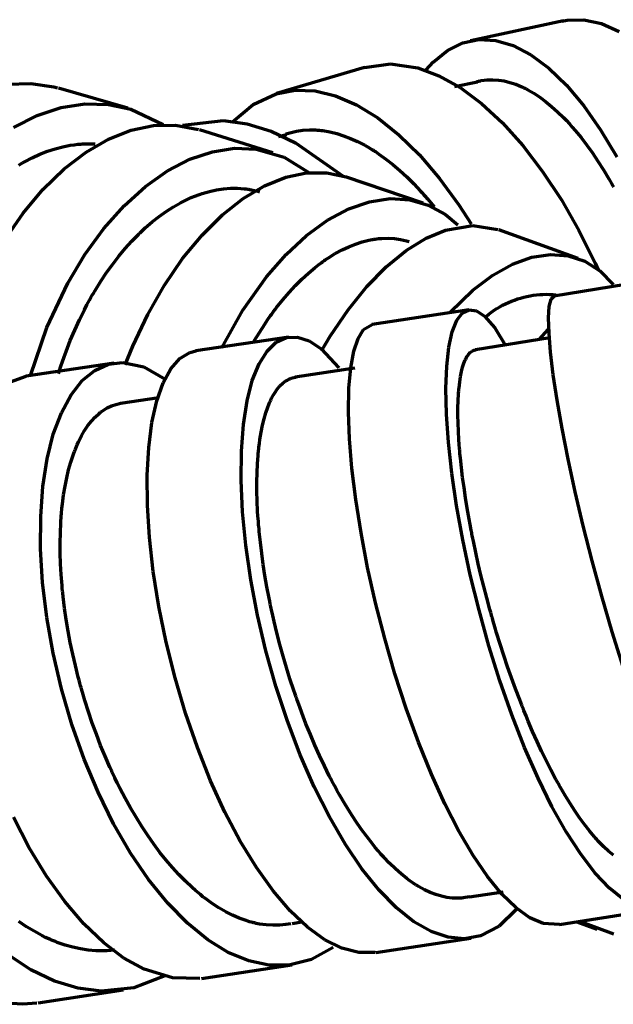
# Model space of a CAD drawing. Header units: millimetres. Extents: x 76 to 932, y 218 to 766.
# Tile 6 of 98: x 276 to 305, y 232 to 281. Entities that reach past the tile are written whole.
import ezdxf

# ---------------------------------------------------------------- set-up
doc = ezdxf.new("R2010")
doc.units = ezdxf.units.MM
doc.layers.add('Livello 1', color=18, linetype='Continuous', true_color=0x000000)

msp = doc.modelspace()

# ---------------------------------------------------------------- linework, layer by layer
at = {"layer": 'Livello 1', "color": 18, "lineweight": 70, "true_color": 0x000000}
for p, q in [((302.439, 280.521), (297.869, 279.54)), ((302.364, 280.503), (302.618, 280.555)), ((302.618, 280.555), (303.444, 280.575)), ((303.444, 280.575), (304.299, 280.387)), ((304.299, 280.387), (305.171, 279.991)), ((296.74, 279.062), (297.493, 279.435)), ((297.493, 279.435), (298.288, 279.6)), ((298.288, 279.6), (299.118, 279.556)), ((299.118, 279.556), (299.972, 279.304)), ((296.04, 278.488), (296.74, 279.062)), ((299.972, 279.304), (300.84, 278.85)), ((295.694, 278.106), (296.04, 278.488)), ((300.84, 278.85), (301.713, 278.197)), ((292.665, 278.225), (288.352, 276.95)), ((292.668, 278.225), (293.938, 278.403)), ((293.938, 278.403), (295.28, 278.209)), ((295.28, 278.209), (296.315, 277.824)), ((301.713, 278.197), (302.581, 277.358)), ((296.315, 277.824), (297.361, 277.24)), ((298.22, 277.511), (297.09, 277.272)), ((298.178, 277.537), (298.28, 277.561)), ((298.28, 277.561), (298.314, 277.569)), ((298.314, 277.569), (298.348, 277.575)), ((298.348, 277.575), (298.382, 277.582)), ((298.382, 277.582), (298.415, 277.588)), ((298.415, 277.588), (298.688, 277.621)), ((298.688, 277.621), (298.964, 277.629)), ((298.964, 277.629), (299.243, 277.611)), ((299.243, 277.611), (299.525, 277.567)), ((299.525, 277.567), (299.81, 277.499)), ((299.81, 277.499), (300.097, 277.404)), ((275.118, 277.405), (276.281, 277.443)), ((276.281, 277.443), (277.409, 277.273)), ((277.409, 277.273), (277.595, 277.224)), ((281.053, 276.227), (277.641, 277.21)), ((288.327, 276.943), (289.262, 277.112)), ((289.262, 277.112), (290.24, 277.075)), ((290.24, 277.075), (291.25, 276.833)), ((297.361, 277.24), (298.407, 276.466)), ((300.097, 277.404), (300.243, 277.348)), ((300.243, 277.348), (300.389, 277.285)), ((300.389, 277.285), (300.426, 277.268)), ((300.426, 277.268), (300.462, 277.251)), ((300.462, 277.251), (300.499, 277.233)), ((300.499, 277.233), (300.536, 277.215)), ((300.536, 277.215), (300.609, 277.178)), ((300.609, 277.178), (300.683, 277.139)), ((300.683, 277.139), (300.977, 276.97)), ((300.977, 276.97), (301.269, 276.777)), ((302.581, 277.358), (303.433, 276.345)), ((287.201, 276.42), (288.327, 276.943)), ((291.25, 276.833), (292.28, 276.39)), ((301.269, 276.777), (301.562, 276.561)), ((301.562, 276.561), (301.853, 276.322)), ((276.604, 275.874), (277.778, 276.263)), ((277.778, 276.263), (278.947, 276.444)), ((278.947, 276.444), (280.093, 276.418)), ((280.093, 276.418), (281.198, 276.184)), ((281.198, 276.184), (282.779, 275.428)), ((286.19, 275.566), (287.201, 276.42)), ((292.28, 276.39), (293.318, 275.752)), ((298.407, 276.466), (299.439, 275.513)), ((301.853, 276.322), (302.145, 276.06)), ((302.145, 276.06), (302.436, 275.774)), ((303.433, 276.345), (304.261, 275.169)), ((275.442, 275.285), (276.604, 275.874)), ((283.755, 275.391), (285.753, 275.627)), ((285.753, 275.627), (286.906, 275.464)), ((293.318, 275.752), (294.351, 274.93)), ((299.439, 275.513), (300.446, 274.395)), ((302.436, 275.774), (302.581, 275.622)), ((302.581, 275.622), (302.727, 275.465)), ((280.102, 274.711), (281.214, 275.146)), ((281.214, 275.146), (282.316, 275.377)), ((282.316, 275.377), (283.393, 275.399)), ((283.393, 275.399), (284.527, 275.183)), ((288.169, 274.034), (284.573, 275.168)), ((286.906, 275.464), (288.089, 275.099)), ((288.089, 275.099), (289.285, 274.538)), ((288.805, 274.971), (289.334, 275.105)), ((289.334, 275.105), (289.649, 275.149)), ((289.649, 275.149), (289.97, 275.168)), ((289.97, 275.168), (290.133, 275.167)), ((290.133, 275.167), (290.298, 275.161)), ((290.298, 275.161), (290.339, 275.158)), ((290.339, 275.158), (290.381, 275.155)), ((290.381, 275.155), (290.423, 275.152)), ((290.423, 275.152), (290.464, 275.148)), ((290.464, 275.148), (290.548, 275.139)), ((290.548, 275.139), (290.631, 275.129)), ((290.631, 275.129), (290.967, 275.071)), ((290.967, 275.071), (291.305, 274.989)), ((302.727, 275.465), (302.872, 275.302)), ((302.872, 275.302), (303.016, 275.135)), ((303.016, 275.135), (303.3, 274.785)), ((304.261, 275.169), (305.054, 273.851)), ((278.999, 274.075), (280.102, 274.711)), ((288.845, 274.93), (288.442, 274.819)), ((291.305, 274.989), (291.645, 274.882)), ((291.645, 274.882), (291.987, 274.751)), ((291.987, 274.751), (292.331, 274.595)), ((292.331, 274.595), (292.678, 274.415)), ((294.351, 274.93), (295.366, 273.935)), ((303.3, 274.785), (303.581, 274.418)), ((276.726, 273.971), (277.1, 274.119)), ((277.1, 274.119), (277.475, 274.242)), ((277.475, 274.242), (277.851, 274.34)), ((277.851, 274.34), (278.227, 274.413)), ((277.921, 273.249), (278.999, 274.075)), ((278.227, 274.413), (278.415, 274.44)), ((278.415, 274.44), (278.603, 274.461)), ((278.603, 274.461), (278.65, 274.465)), ((278.65, 274.465), (278.697, 274.469)), ((278.697, 274.469), (278.743, 274.472)), ((278.743, 274.472), (278.79, 274.476)), ((278.79, 274.476), (278.884, 274.48)), ((278.884, 274.48), (278.977, 274.483)), ((278.977, 274.483), (279.448, 274.474)), ((284.101, 273.727), (285.205, 274.096)), ((285.205, 274.096), (286.294, 274.261)), ((286.294, 274.261), (287.352, 274.219)), ((287.352, 274.219), (288.73, 273.822)), ((289.285, 274.538), (291.618, 272.901)), ((292.678, 274.415), (292.852, 274.316)), ((292.852, 274.316), (293.027, 274.21)), ((293.027, 274.21), (293.07, 274.183)), ((293.07, 274.183), (293.114, 274.155)), ((293.114, 274.155), (293.158, 274.127)), ((293.158, 274.127), (293.202, 274.098)), ((293.202, 274.098), (293.289, 274.041)), ((300.446, 274.395), (301.415, 273.128)), ((303.581, 274.418), (303.857, 274.032)), ((275.885, 273.547), (275.978, 273.601)), ((275.978, 273.601), (276.352, 273.798)), ((276.352, 273.798), (276.726, 273.971)), ((283, 273.155), (284.101, 273.727)), ((288.73, 273.822), (289.977, 273.044)), ((293.289, 274.041), (293.376, 273.982)), ((293.376, 273.982), (293.722, 273.732)), ((293.722, 273.732), (294.067, 273.46)), ((295.366, 273.935), (296.353, 272.782)), ((303.857, 274.032), (304.13, 273.628)), ((304.13, 273.628), (304.399, 273.206)), ((275.699, 273.436), (275.746, 273.464)), ((275.746, 273.464), (275.792, 273.492)), ((275.792, 273.492), (275.885, 273.547)), ((276.884, 272.242), (277.921, 273.249)), ((281.917, 272.391), (283, 273.155)), ((294.067, 273.46), (294.409, 273.168)), ((294.409, 273.168), (294.748, 272.854)), ((301.415, 273.128), (302.335, 271.731)), ((304.399, 273.206), (304.665, 272.765)), ((287.759, 272.419), (288.799, 272.838)), ((288.799, 272.838), (289.82, 273.054)), ((289.82, 273.054), (290.821, 273.061)), ((290.821, 273.061), (291.77, 272.855)), ((295.544, 271.571), (291.785, 272.85)), ((294.748, 272.854), (295.086, 272.52)), ((296.353, 272.782), (297.299, 271.487)), ((304.665, 272.765), (304.73, 272.652)), ((304.73, 272.652), (304.796, 272.538)), ((275.905, 271.07), (276.884, 272.242)), ((280.87, 271.443), (281.917, 272.391)), ((284.699, 272.045), (285.053, 272.148)), ((285.053, 272.148), (285.402, 272.224)), ((285.402, 272.224), (285.749, 272.276)), ((285.749, 272.276), (286.093, 272.303)), ((286.093, 272.303), (286.433, 272.304)), ((286.433, 272.304), (286.769, 272.28)), ((286.718, 271.801), (287.759, 272.419)), ((286.769, 272.28), (286.853, 272.27)), ((286.853, 272.27), (286.936, 272.259)), ((286.936, 272.259), (286.978, 272.252)), ((286.978, 272.252), (287.019, 272.245)), ((287.019, 272.245), (287.061, 272.238)), ((287.061, 272.238), (287.102, 272.23)), ((287.102, 272.23), (287.266, 272.196)), ((287.266, 272.196), (287.428, 272.156)), ((287.428, 272.156), (287.515, 272.131)), ((295.086, 272.52), (295.421, 272.165)), ((295.421, 272.165), (295.505, 272.072)), ((304.796, 272.538), (304.829, 272.48)), ((304.829, 272.48), (304.861, 272.422)), ((304.861, 272.422), (304.894, 272.365)), ((283.635, 271.588), (283.988, 271.764)), ((283.988, 271.764), (284.166, 271.844)), ((284.166, 271.844), (284.343, 271.917)), ((284.343, 271.917), (284.388, 271.935)), ((284.388, 271.935), (284.433, 271.952)), ((284.433, 271.952), (284.478, 271.968)), ((284.478, 271.968), (284.522, 271.985)), ((284.522, 271.985), (284.611, 272.016)), ((284.611, 272.016), (284.699, 272.045)), ((285.69, 270.991), (286.718, 271.801)), ((292.921, 271.641), (293.926, 271.791)), ((293.926, 271.791), (294.891, 271.735)), ((294.891, 271.735), (295.802, 271.474)), ((295.505, 272.072), (295.588, 271.979)), ((295.588, 271.979), (295.63, 271.931)), ((295.63, 271.931), (295.672, 271.884)), ((295.672, 271.884), (295.713, 271.836)), ((295.713, 271.836), (295.754, 271.788)), ((295.754, 271.788), (295.919, 271.593)), ((302.335, 271.731), (303.197, 270.224)), ((279.874, 270.324), (280.87, 271.443)), ((282.591, 270.918), (282.936, 271.165)), ((282.936, 271.165), (283.284, 271.388)), ((283.284, 271.388), (283.635, 271.588)), ((290.854, 270.733), (291.892, 271.287)), ((291.892, 271.287), (292.921, 271.641)), ((295.802, 271.474), (296.644, 271.014)), ((295.919, 271.593), (296.082, 271.394)), ((296.082, 271.394), (296.092, 271.381)), ((297.299, 271.487), (297.905, 270.548)), ((274.998, 269.746), (275.905, 271.07)), ((282.249, 270.648), (282.591, 270.918)), ((284.692, 270.002), (285.69, 270.991)), ((289.826, 269.985), (290.854, 270.733)), ((296.644, 271.014), (297.256, 270.509)), ((278.945, 269.048), (279.874, 270.324)), ((281.698, 270.159), (281.74, 270.199)), ((281.74, 270.199), (281.824, 270.278)), ((281.824, 270.278), (281.909, 270.355)), ((281.909, 270.355), (282.249, 270.648)), ((295.689, 269.845), (296.652, 270.251)), ((296.652, 270.251), (297.98, 270.477)), ((297.98, 270.477), (299.209, 270.283)), ((303.163, 268.847), (299.264, 270.263)), ((303.197, 270.224), (303.99, 268.63)), ((281.244, 269.701), (281.407, 269.872)), ((281.407, 269.872), (281.573, 270.038)), ((281.573, 270.038), (281.614, 270.079)), ((281.614, 270.079), (281.656, 270.119)), ((281.656, 270.119), (281.698, 270.159)), ((283.74, 268.847), (284.692, 270.002)), ((288.821, 269.054), (289.826, 269.985)), ((292.55, 269.669), (292.876, 269.752)), ((292.876, 269.752), (292.957, 269.768)), ((292.957, 269.768), (293.038, 269.784)), ((293.038, 269.784), (293.079, 269.79)), ((293.079, 269.79), (293.119, 269.797)), ((293.119, 269.797), (293.159, 269.803)), ((293.159, 269.803), (293.2, 269.809)), ((293.2, 269.809), (293.36, 269.828)), ((293.36, 269.828), (293.519, 269.841)), ((293.519, 269.841), (293.832, 269.847)), ((293.832, 269.847), (294.139, 269.829)), ((294.139, 269.829), (294.439, 269.786)), ((294.439, 269.786), (294.733, 269.718)), ((294.713, 269.242), (295.689, 269.845)), ((294.733, 269.718), (294.862, 269.679)), ((280.611, 268.97), (280.923, 269.345)), ((280.923, 269.345), (281.244, 269.701)), ((291.235, 269.096), (291.566, 269.276)), ((291.566, 269.276), (291.895, 269.431)), ((291.895, 269.431), (292.223, 269.562)), ((292.223, 269.562), (292.55, 269.669)), ((293.739, 268.449), (294.713, 269.242)), ((278.098, 267.635), (278.945, 269.048)), ((280.306, 268.576), (280.611, 268.97)), ((282.847, 267.541), (283.74, 268.847)), ((287.855, 267.953), (288.821, 269.054)), ((290.655, 268.721), (290.697, 268.751)), ((290.697, 268.751), (290.738, 268.779)), ((290.738, 268.779), (290.821, 268.836)), ((290.821, 268.836), (290.904, 268.891)), ((290.904, 268.891), (291.235, 269.096)), ((299.934, 268.573), (300.885, 268.913)), ((300.885, 268.913), (301.802, 269.05)), ((301.802, 269.05), (302.673, 268.983)), ((302.673, 268.983), (303.483, 268.714)), ((280.01, 268.164), (280.306, 268.576)), ((289.917, 268.135), (290.242, 268.409)), ((290.242, 268.409), (290.407, 268.538)), ((290.407, 268.538), (290.572, 268.661)), ((290.572, 268.661), (290.613, 268.691)), ((290.613, 268.691), (290.655, 268.721)), ((292.784, 267.476), (293.739, 268.449)), ((298.965, 268.033), (299.934, 268.573)), ((303.483, 268.714), (304.226, 268.239)), ((303.99, 268.63), (304.143, 268.294)), ((279.722, 267.733), (280.01, 268.164)), ((286.701, 266.318), (287.855, 267.953)), ((289.279, 267.524), (289.596, 267.841)), ((289.596, 267.841), (289.917, 268.135)), ((297.994, 267.302), (298.965, 268.033)), ((306.838, 267.79), (301.964, 266.996)), ((304.226, 268.239), (304.88, 267.57)), ((277.074, 265.462), (278.098, 267.635)), ((279.443, 267.282), (279.722, 267.733)), ((282.027, 266.102), (282.847, 267.541)), ((288.967, 267.188), (289.279, 267.524)), ((291.862, 266.337), (292.784, 267.476)), ((296.872, 266.212), (297.994, 267.302)), ((279.044, 266.576), (279.174, 266.815)), ((279.174, 266.815), (279.24, 266.933)), ((279.24, 266.933), (279.307, 267.05)), ((279.307, 267.05), (279.375, 267.167)), ((279.375, 267.167), (279.443, 267.282)), ((288.356, 266.45), (288.659, 266.829)), ((288.659, 266.829), (288.967, 267.188)), ((299.881, 266.757), (300.029, 266.814)), ((300.029, 266.814), (300.18, 266.866)), ((300.18, 266.866), (300.333, 266.913)), ((300.333, 266.913), (300.487, 266.955)), ((300.487, 266.955), (300.642, 266.991)), ((300.642, 266.991), (300.798, 267.022)), ((300.798, 267.022), (300.956, 267.047)), ((300.956, 267.047), (301.114, 267.067)), ((301.114, 267.067), (301.273, 267.081)), ((301.273, 267.081), (301.432, 267.09)), ((301.432, 267.09), (301.592, 267.094)), ((301.592, 267.094), (301.751, 267.092)), ((301.741, 266.49), (301.831, 266.864)), ((301.751, 267.092), (301.911, 267.084)), ((301.831, 266.864), (301.975, 266.997)), ((301.911, 267.084), (302.07, 267.071)), ((278.674, 265.842), (278.917, 266.335)), ((278.917, 266.335), (279.044, 266.576)), ((288.207, 266.252), (288.282, 266.352)), ((288.282, 266.352), (288.356, 266.45)), ((290.987, 265.047), (291.862, 266.337)), ((297.803, 266.337), (293.052, 265.61)), ((297.48, 266.181), (297.803, 266.337)), ((297.803, 266.337), (298.165, 266.286)), ((299.037, 266.309), (299.171, 266.395)), ((299.171, 266.395), (299.308, 266.477)), ((299.308, 266.477), (299.447, 266.555)), ((299.447, 266.555), (299.589, 266.627)), ((299.589, 266.627), (299.734, 266.694)), ((299.734, 266.694), (299.881, 266.757)), ((301.71, 265.933), (301.741, 266.49)), ((281.294, 264.55), (282.027, 266.102)), ((285.665, 264.463), (286.701, 266.318)), ((287.913, 265.843), (288.059, 266.05)), ((288.059, 266.05), (288.096, 266.101)), ((288.096, 266.101), (288.132, 266.151)), ((288.132, 266.151), (288.169, 266.202)), ((288.169, 266.202), (288.207, 266.252)), ((297.202, 265.819), (297.48, 266.181)), ((298.165, 266.286), (298.559, 266.028)), ((298.559, 266.028), (299.062, 265.449)), ((298.655, 266.021), (298.779, 266.121)), ((298.779, 266.121), (298.906, 266.217)), ((298.906, 266.217), (299.037, 266.309)), ((301.731, 265.183), (301.71, 265.933)), ((276.268, 263.114), (277.074, 265.462)), ((278.443, 265.337), (278.674, 265.842)), ((287.254, 264.811), (287.77, 265.633)), ((287.77, 265.633), (287.913, 265.843)), ((292.626, 265.359), (293.053, 265.61)), ((296.977, 265.258), (297.202, 265.819)), ((299.062, 265.449), (299.585, 264.588)), ((301.258, 264.898), (301.688, 265.364)), ((278.224, 264.82), (278.443, 265.337)), ((288.951, 264.992), (284.385, 264.314)), ((288.336, 264.741), (288.837, 264.97)), ((288.837, 264.97), (289.378, 264.99)), ((289.378, 264.99), (289.949, 264.803)), ((290.553, 264.32), (290.987, 265.047)), ((292.148, 264.298), (292.36, 264.928)), ((292.36, 264.928), (292.626, 265.359)), ((296.809, 264.505), (296.977, 265.258)), ((301.767, 264.951), (298.126, 264.374)), ((301.807, 264.251), (301.731, 265.183)), ((278.019, 264.291), (278.224, 264.82)), ((280.926, 263.639), (281.294, 264.55)), ((287.885, 264.308), (288.336, 264.741)), ((289.949, 264.803), (290.539, 264.41)), ((290.539, 264.41), (291.415, 263.477)), ((296.703, 263.571), (296.809, 264.505)), ((277.826, 263.75), (277.921, 264.022)), ((277.921, 264.022), (278.019, 264.291)), ((283.163, 263.442), (283.604, 263.943)), ((283.604, 263.943), (284.098, 264.24)), ((284.098, 264.24), (284.407, 264.317)), ((287.49, 263.678), (287.885, 264.308)), ((291.996, 263.478), (292.148, 264.298)), ((297.617, 263.876), (297.636, 263.915)), ((297.636, 263.915), (297.654, 263.952)), ((297.654, 263.952), (297.664, 263.97)), ((297.664, 263.97), (297.674, 263.987)), ((297.674, 263.987), (297.683, 264.005)), ((297.683, 264.005), (297.693, 264.022)), ((297.693, 264.022), (297.775, 264.142)), ((297.775, 264.142), (297.863, 264.237)), ((297.863, 264.237), (297.956, 264.305)), ((297.956, 264.305), (298.054, 264.349)), ((298.054, 264.349), (298.127, 264.365)), ((301.939, 263.149), (301.807, 264.251)), ((280.387, 263.72), (276.06, 263.075)), ((277.713, 263.406), (277.735, 263.475)), ((277.735, 263.475), (277.78, 263.613)), ((277.78, 263.613), (277.826, 263.75)), ((279.427, 263.359), (280.095, 263.657)), ((280.095, 263.657), (280.806, 263.748)), ((280.806, 263.748), (281.833, 263.531)), ((281.833, 263.531), (282.886, 262.924)), ((282.782, 262.744), (283.163, 263.442)), ((287.161, 262.858), (287.49, 263.678)), ((292.19, 263.461), (289.258, 263.019)), ((291.907, 262.479), (291.996, 263.478)), ((296.663, 262.468), (296.703, 263.571)), ((297.432, 263.298), (297.487, 263.514)), ((297.487, 263.514), (297.548, 263.707)), ((297.548, 263.707), (297.582, 263.795)), ((297.582, 263.795), (297.617, 263.876)), ((275.113, 262.731), (276.061, 263.075)), ((277.65, 263.206), (277.69, 263.336)), ((277.69, 263.336), (277.713, 263.406)), ((278.812, 262.859), (279.427, 263.359)), ((289, 262.943), (289.04, 262.959)), ((289.04, 262.959), (289.06, 262.966)), ((289.06, 262.966), (289.08, 262.973)), ((289.08, 262.973), (289.1, 262.979)), ((289.1, 262.979), (289.12, 262.986)), ((289.12, 262.986), (289.292, 263.02)), ((297.343, 262.797), (297.384, 263.059)), ((297.384, 263.059), (297.432, 263.298)), ((302.126, 261.894), (301.939, 263.149)), ((278.262, 262.163), (278.812, 262.859)), ((282.471, 261.858), (282.782, 262.744)), ((286.904, 261.862), (287.161, 262.858)), ((288.386, 262.438), (288.52, 262.596)), ((288.52, 262.596), (288.66, 262.731)), ((288.66, 262.731), (288.807, 262.841)), ((288.807, 262.841), (288.883, 262.886)), ((288.883, 262.886), (288.961, 262.926)), ((288.961, 262.926), (289, 262.943)), ((291.886, 261.316), (291.907, 262.479)), ((296.69, 261.214), (296.663, 262.468)), ((297.303, 262.437), (297.311, 262.511)), ((297.311, 262.511), (297.326, 262.657)), ((297.326, 262.657), (297.343, 262.797)), ((277.786, 261.282), (278.262, 262.163)), ((282.575, 262.018), (280.686, 261.736)), ((288.082, 261.933), (288.11, 261.99)), ((288.11, 261.99), (288.139, 262.047)), ((288.139, 262.047), (288.198, 262.153)), ((288.198, 262.153), (288.259, 262.254)), ((288.259, 262.254), (288.386, 262.438)), ((297.268, 261.873), (297.285, 262.203)), ((297.285, 262.203), (297.288, 262.243)), ((297.288, 262.243), (297.291, 262.282)), ((297.291, 262.282), (297.294, 262.321)), ((297.294, 262.321), (297.297, 262.36)), ((297.297, 262.36), (297.303, 262.437)), ((279.938, 261.46), (280.041, 261.519)), ((280.041, 261.519), (280.25, 261.618)), ((280.25, 261.618), (280.465, 261.692)), ((280.465, 261.692), (280.712, 261.744)), ((282.233, 260.798), (282.471, 261.858)), ((286.723, 260.702), (286.904, 261.862)), ((287.826, 261.281), (287.922, 261.558)), ((287.922, 261.558), (288.026, 261.813)), ((288.026, 261.813), (288.04, 261.844)), ((288.04, 261.844), (288.054, 261.874)), ((288.054, 261.874), (288.068, 261.904)), ((288.068, 261.904), (288.082, 261.933)), ((297.258, 261.159), (297.259, 261.525)), ((297.259, 261.525), (297.268, 261.873)), ((302.367, 260.504), (302.126, 261.894)), ((277.392, 260.227), (277.786, 261.282)), ((279.265, 260.872), (279.447, 261.07)), ((279.447, 261.07), (279.638, 261.244)), ((279.638, 261.244), (279.662, 261.265)), ((279.662, 261.265), (279.687, 261.285)), ((279.687, 261.285), (279.712, 261.304)), ((279.712, 261.304), (279.736, 261.323)), ((279.736, 261.323), (279.786, 261.36)), ((279.786, 261.36), (279.836, 261.395)), ((279.836, 261.395), (279.938, 261.46)), ((287.74, 260.983), (287.826, 261.281)), ((291.934, 260.006), (291.886, 261.316)), ((296.786, 259.824), (296.69, 261.214)), ((297.265, 260.774), (297.258, 261.159)), ((278.928, 260.407), (279.092, 260.651)), ((279.092, 260.651), (279.265, 260.872)), ((282.074, 259.58), (282.233, 260.798)), ((286.624, 259.395), (286.723, 260.702)), ((287.594, 260.325), (287.662, 260.664)), ((287.662, 260.664), (287.74, 260.983)), ((297.281, 260.371), (297.265, 260.774)), ((277.088, 259.014), (277.392, 260.227)), ((278.626, 259.852), (278.773, 260.141)), ((278.773, 260.141), (278.928, 260.407)), ((287.535, 259.965), (287.594, 260.325)), ((297.305, 259.95), (297.281, 260.371)), ((302.663, 258.999), (302.367, 260.504)), ((278.489, 259.539), (278.557, 259.698)), ((278.557, 259.698), (278.626, 259.852)), ((282, 258.219), (282.074, 259.58)), ((287.48, 259.535), (287.486, 259.584)), ((287.486, 259.584), (287.509, 259.777)), ((287.509, 259.777), (287.535, 259.965)), ((292.052, 258.566), (291.934, 260.006)), ((296.953, 258.319), (296.786, 259.824)), ((297.32, 259.732), (297.305, 259.95)), ((297.338, 259.51), (297.32, 259.732)), ((278.246, 258.85), (278.362, 259.204)), ((278.362, 259.204), (278.393, 259.29)), ((278.393, 259.29), (278.425, 259.374)), ((278.425, 259.374), (278.44, 259.416)), ((278.44, 259.416), (278.457, 259.457)), ((278.457, 259.457), (278.473, 259.498)), ((278.473, 259.498), (278.489, 259.539)), ((286.61, 257.959), (286.624, 259.395)), ((287.416, 258.765), (287.446, 259.182)), ((287.446, 259.182), (287.455, 259.284)), ((287.455, 259.284), (287.464, 259.385)), ((287.464, 259.385), (287.469, 259.435)), ((287.469, 259.435), (287.475, 259.485)), ((287.475, 259.485), (287.48, 259.535)), ((297.342, 259.454), (297.338, 259.51)), ((297.347, 259.397), (297.342, 259.454)), ((297.352, 259.34), (297.347, 259.397)), ((297.357, 259.283), (297.352, 259.34)), ((297.368, 259.168), (297.357, 259.283)), ((297.379, 259.052), (297.368, 259.168)), ((276.88, 257.659), (277.088, 259.014)), ((278.142, 258.479), (278.246, 258.85)), ((287.397, 258.332), (287.416, 258.765)), ((297.429, 258.583), (297.379, 259.052)), ((303.009, 257.399), (302.663, 258.999)), ((278.049, 258.089), (278.142, 258.479)), ((282.011, 256.736), (282, 258.219)), ((287.388, 257.885), (287.397, 258.332)), ((292.24, 257.019), (292.052, 258.566)), ((297.188, 256.72), (296.953, 258.319)), ((297.487, 258.101), (297.429, 258.583)), ((276.772, 256.182), (276.88, 257.659)), ((277.897, 257.256), (277.967, 257.682)), ((277.967, 257.682), (278.049, 258.089)), ((286.682, 256.414), (286.61, 257.959)), ((287.39, 257.423), (287.388, 257.885)), ((297.554, 257.608), (297.487, 258.101)), ((277.839, 256.814), (277.897, 257.256)), ((287.402, 256.947), (287.39, 257.423)), ((297.629, 257.103), (297.554, 257.608)), ((303.402, 255.729), (303.009, 257.399)), ((277.814, 256.586), (277.839, 256.814)), ((282.11, 255.153), (282.011, 256.736)), ((287.424, 256.456), (287.402, 256.947)), ((292.498, 255.385), (292.24, 257.019)), ((297.492, 255.048), (297.188, 256.72)), ((297.712, 256.588), (297.629, 257.103)), ((276.768, 254.602), (276.772, 256.182)), ((277.778, 256.176), (277.783, 256.235)), ((277.783, 256.235), (277.787, 256.294)), ((277.787, 256.294), (277.792, 256.353)), ((277.792, 256.353), (277.814, 256.586)), ((286.841, 254.782), (286.682, 256.414)), ((287.439, 256.205), (287.424, 256.456)), ((287.458, 255.949), (287.439, 256.205)), ((297.804, 256.061), (297.712, 256.588)), ((277.737, 255.39), (277.759, 255.877)), ((277.759, 255.877), (277.766, 255.997)), ((277.766, 255.997), (277.774, 256.116)), ((277.774, 256.116), (277.778, 256.176)), ((287.463, 255.885), (287.458, 255.949)), ((287.468, 255.821), (287.463, 255.885)), ((287.473, 255.756), (287.468, 255.821)), ((287.478, 255.691), (287.473, 255.756)), ((297.853, 255.792), (297.804, 256.061)), ((297.905, 255.522), (297.853, 255.792)), ((303.839, 254.011), (303.402, 255.729)), ((277.729, 254.891), (277.737, 255.39)), ((287.49, 255.561), (287.478, 255.691)), ((287.502, 255.431), (287.49, 255.561)), ((287.557, 254.906), (287.502, 255.431)), ((292.823, 253.688), (292.498, 255.385)), ((297.918, 255.453), (297.905, 255.522)), ((297.931, 255.385), (297.918, 255.453)), ((297.945, 255.317), (297.931, 255.385)), ((297.959, 255.248), (297.945, 255.317)), ((297.986, 255.112), (297.959, 255.248)), ((277.732, 254.383), (277.729, 254.891)), ((282.297, 253.49), (282.11, 255.153)), ((287.087, 253.086), (286.841, 254.782)), ((287.621, 254.373), (287.557, 254.906)), ((297.861, 253.328), (297.492, 255.048)), ((298.014, 254.974), (297.986, 255.112)), ((298.131, 254.424), (298.014, 254.974)), ((276.868, 252.943), (276.768, 254.602)), ((277.749, 253.864), (277.732, 254.383)), ((287.697, 253.833), (287.621, 254.373)), ((298.255, 253.869), (298.131, 254.424)), ((277.779, 253.334), (277.749, 253.864)), ((287.783, 253.286), (287.697, 253.833)), ((298.386, 253.312), (298.255, 253.869)), ((304.316, 252.269), (303.839, 254.011)), ((277.821, 252.794), (277.779, 253.334)), ((282.571, 251.773), (282.297, 253.49)), ((287.879, 252.733), (287.783, 253.286)), ((293.212, 251.952), (292.823, 253.688)), ((298.291, 251.583), (297.861, 253.328)), ((298.525, 252.752), (298.386, 253.312)), ((277.074, 251.227), (276.868, 252.943)), ((277.834, 252.657), (277.821, 252.794)), ((287.419, 251.349), (287.087, 253.086)), ((277.847, 252.519), (277.834, 252.657)), ((277.854, 252.45), (277.847, 252.519)), ((277.862, 252.381), (277.854, 252.45)), ((277.869, 252.312), (277.862, 252.381)), ((277.877, 252.242), (277.869, 252.312)), ((287.986, 252.172), (287.879, 252.733)), ((298.672, 252.188), (298.525, 252.752)), ((277.91, 251.964), (277.877, 252.242)), ((277.946, 251.686), (277.91, 251.964)), ((288.015, 252.031), (287.986, 252.172)), ((288.044, 251.889), (288.015, 252.031)), ((288.059, 251.818), (288.044, 251.889)), ((293.661, 250.202), (293.212, 251.952)), ((298.826, 251.621), (298.672, 252.188)), ((304.826, 250.529), (304.316, 252.269)), ((278.026, 251.127), (277.946, 251.686)), ((282.928, 250.024), (282.571, 251.773)), ((287.832, 249.596), (287.419, 251.349)), ((288.074, 251.747), (288.059, 251.818)), ((288.089, 251.676), (288.074, 251.747)), ((288.104, 251.605), (288.089, 251.676)), ((288.167, 251.32), (288.104, 251.605)), ((298.779, 249.838), (298.291, 251.583)), ((298.866, 251.479), (298.826, 251.621)), ((298.906, 251.336), (298.866, 251.479)), ((277.385, 249.478), (277.074, 251.227)), ((278.119, 250.566), (278.026, 251.127)), ((288.232, 251.036), (288.167, 251.32)), ((288.369, 250.468), (288.232, 251.036)), ((298.926, 251.265), (298.906, 251.336)), ((298.946, 251.194), (298.926, 251.265)), ((298.967, 251.122), (298.946, 251.194)), ((298.988, 251.051), (298.967, 251.122)), ((299.071, 250.766), (298.988, 251.051)), ((278.225, 250.002), (278.119, 250.566)), ((288.516, 249.902), (288.369, 250.468)), ((299.156, 250.483), (299.071, 250.766)), ((299.331, 249.92), (299.156, 250.483)), ((305.365, 248.815), (304.826, 250.529)), ((278.343, 249.436), (278.225, 250.002)), ((283.367, 248.269), (282.928, 250.024)), ((288.671, 249.337), (288.516, 249.902)), ((294.166, 248.462), (293.661, 250.202)), ((299.51, 249.363), (299.331, 249.92)), ((277.797, 247.722), (277.385, 249.478)), ((278.474, 248.867), (278.343, 249.436)), ((288.323, 247.851), (287.832, 249.596)), ((299.319, 248.118), (298.779, 249.838)), ((288.836, 248.774), (288.671, 249.337)), ((299.696, 248.811), (299.51, 249.363)), ((278.617, 248.297), (278.474, 248.867)), ((289.011, 248.212), (288.836, 248.774)), ((294.721, 246.756), (294.166, 248.462)), ((299.887, 248.265), (299.696, 248.811)), ((278.655, 248.154), (278.617, 248.297)), ((278.694, 248.011), (278.655, 248.154)), ((278.713, 247.939), (278.694, 248.011)), ((283.881, 246.533), (283.367, 248.269)), ((289.195, 247.652), (289.011, 248.212)), ((299.905, 246.447), (299.319, 248.118)), ((300.084, 247.723), (299.887, 248.265)), ((278.305, 245.981), (277.797, 247.722)), ((278.733, 247.868), (278.713, 247.939)), ((278.753, 247.796), (278.733, 247.868)), ((278.773, 247.725), (278.753, 247.796)), ((278.855, 247.441), (278.773, 247.725)), ((288.887, 246.14), (288.323, 247.851)), ((289.242, 247.512), (289.195, 247.652)), ((289.29, 247.373), (289.242, 247.512)), ((300.287, 247.187), (300.084, 247.723)), ((278.94, 247.158), (278.855, 247.441)), ((279.118, 246.597), (278.94, 247.158)), ((289.314, 247.303), (289.29, 247.373)), ((289.339, 247.233), (289.314, 247.303)), ((289.363, 247.164), (289.339, 247.233)), ((289.388, 247.095), (289.363, 247.164)), ((289.487, 246.819), (289.388, 247.095)), ((300.338, 247.054), (300.287, 247.187)), ((300.391, 246.921), (300.338, 247.054)), ((279.307, 246.042), (279.118, 246.597)), ((284.465, 244.84), (283.881, 246.533)), ((289.589, 246.546), (289.487, 246.819)), ((289.796, 246.007), (289.589, 246.546)), ((295.319, 245.109), (294.721, 246.756)), ((300.417, 246.855), (300.391, 246.921)), ((300.443, 246.789), (300.417, 246.855)), ((300.469, 246.723), (300.443, 246.789)), ((300.496, 246.657), (300.469, 246.723)), ((300.602, 246.397), (300.496, 246.657)), ((279.505, 245.494), (279.307, 246.042)), ((289.517, 244.485), (288.887, 246.14)), ((300.531, 244.848), (299.905, 246.447)), ((300.708, 246.139), (300.602, 246.397)), ((300.924, 245.635), (300.708, 246.139)), ((278.906, 244.282), (278.305, 245.981)), ((290.011, 245.478), (289.796, 246.007)), ((301.142, 245.144), (300.924, 245.635)), ((279.715, 244.951), (279.505, 245.494)), ((290.233, 244.958), (290.011, 245.478)), ((295.955, 243.543), (295.319, 245.109)), ((301.365, 244.665), (301.142, 245.144)), ((279.936, 244.415), (279.715, 244.951)), ((285.114, 243.214), (284.465, 244.84)), ((290.462, 244.448), (290.233, 244.958)), ((301.19, 243.343), (300.531, 244.848)), ((301.59, 244.201), (301.365, 244.665)), ((279.591, 242.648), (278.906, 244.282)), ((280.168, 243.886), (279.936, 244.415)), ((290.206, 242.911), (289.517, 244.485)), ((290.698, 243.948), (290.462, 244.448)), ((301.819, 243.748), (301.59, 244.201)), ((280.198, 243.82), (280.168, 243.886)), ((280.228, 243.754), (280.198, 243.82)), ((280.258, 243.688), (280.228, 243.754)), ((280.288, 243.623), (280.258, 243.688)), ((280.349, 243.493), (280.288, 243.623)), ((290.941, 243.458), (290.698, 243.948)), ((302.051, 243.31), (301.819, 243.748)), ((280.41, 243.364), (280.349, 243.493)), ((280.534, 243.109), (280.41, 243.364)), ((285.817, 241.676), (285.114, 243.214)), ((290.973, 243.398), (290.941, 243.458)), ((291.004, 243.338), (290.973, 243.398)), ((291.035, 243.277), (291.004, 243.338)), ((291.066, 243.217), (291.035, 243.277)), ((291.129, 243.098), (291.066, 243.217)), ((296.62, 242.081), (295.955, 243.543)), ((301.873, 241.955), (301.19, 243.343)), ((302.08, 243.256), (302.051, 243.31)), ((302.11, 243.202), (302.08, 243.256)), ((302.139, 243.149), (302.11, 243.202)), ((302.169, 243.096), (302.139, 243.149)), ((280.354, 241.102), (279.591, 242.648)), ((280.66, 242.857), (280.534, 243.109)), ((280.917, 242.363), (280.66, 242.857)), ((290.946, 241.439), (290.206, 242.911)), ((291.192, 242.981), (291.129, 243.098)), ((291.318, 242.748), (291.192, 242.981)), ((291.446, 242.52), (291.318, 242.748)), ((302.228, 242.991), (302.169, 243.096)), ((302.286, 242.886), (302.228, 242.991)), ((302.404, 242.682), (302.286, 242.886)), ((302.522, 242.483), (302.404, 242.682)), ((281.183, 241.884), (280.917, 242.363)), ((291.704, 242.076), (291.446, 242.52)), ((302.758, 242.099), (302.522, 242.483)), ((281.456, 241.419), (281.183, 241.884)), ((286.569, 240.249), (285.817, 241.676)), ((291.966, 241.649), (291.704, 242.076)), ((297.307, 240.742), (296.62, 242.081)), ((302.574, 240.705), (301.873, 241.955)), ((302.995, 241.734), (302.758, 242.099)), ((303.232, 241.389), (302.995, 241.734)), ((276.211, 239.92), (275.429, 241.427)), ((281.737, 240.967), (281.456, 241.419)), ((291.729, 240.092), (290.946, 241.439)), ((292.232, 241.239), (291.966, 241.649)), ((292.502, 240.846), (292.232, 241.239)), ((303.47, 241.063), (303.232, 241.389)), ((281.184, 239.667), (280.354, 241.102)), ((282.026, 240.529), (281.737, 240.967)), ((292.777, 240.47), (292.502, 240.846)), ((298.007, 239.547), (297.307, 240.742)), ((303.708, 240.757), (303.47, 241.063)), ((303.948, 240.47), (303.708, 240.757)), ((282.323, 240.106), (282.026, 240.529)), ((287.359, 238.954), (286.569, 240.249)), ((293.056, 240.111), (292.777, 240.47)), ((303.284, 239.608), (302.574, 240.705)), ((304.008, 240.402), (303.948, 240.47)), ((304.067, 240.336), (304.008, 240.402)), ((304.127, 240.27), (304.067, 240.336)), ((304.186, 240.206), (304.127, 240.27)), ((277.056, 238.532), (276.211, 239.92)), ((282.626, 239.7), (282.323, 240.106)), ((292.545, 238.888), (291.729, 240.092)), ((293.196, 239.939), (293.056, 240.111)), ((293.337, 239.772), (293.196, 239.939)), ((293.478, 239.611), (293.337, 239.772)), ((304.305, 240.083), (304.186, 240.206)), ((304.422, 239.966), (304.305, 240.083)), ((304.656, 239.75), (304.422, 239.966)), ((304.887, 239.557), (304.656, 239.75)), ((282.072, 238.362), (281.184, 239.667)), ((282.933, 239.315), (282.626, 239.7)), ((283.244, 238.95), (282.933, 239.315)), ((293.619, 239.456), (293.478, 239.611)), ((293.902, 239.162), (293.619, 239.456)), ((298.714, 238.51), (298.007, 239.547)), ((303.995, 238.681), (303.284, 239.608)), ((283.559, 238.605), (283.244, 238.95)), ((288.179, 237.806), (287.359, 238.954)), ((293.385, 237.843), (292.545, 238.888)), ((294.185, 238.89), (293.902, 239.162)), ((294.468, 238.64), (294.185, 238.89)), ((277.954, 237.281), (277.056, 238.532)), ((283.006, 237.206), (282.072, 238.362)), ((283.878, 238.28), (283.559, 238.605)), ((294.753, 238.413), (294.468, 238.64)), ((294.895, 238.307), (294.753, 238.413)), ((295.038, 238.207), (294.895, 238.307)), ((299.419, 237.647), (298.714, 238.51)), ((304.699, 237.938), (303.995, 238.681)), ((284.201, 237.975), (283.878, 238.28)), ((284.364, 237.83), (284.201, 237.975)), ((284.529, 237.691), (284.364, 237.83)), ((294.238, 236.975), (293.385, 237.843)), ((295.11, 238.159), (295.038, 238.207)), ((295.182, 238.113), (295.11, 238.159)), ((295.253, 238.068), (295.182, 238.113)), ((295.325, 238.024), (295.253, 238.068)), ((295.609, 237.867), (295.325, 238.024)), ((295.89, 237.734), (295.609, 237.867)), ((305.387, 237.388), (304.699, 237.938)), ((284.611, 237.623), (284.529, 237.691)), ((284.694, 237.556), (284.611, 237.623)), ((284.735, 237.523), (284.694, 237.556)), ((284.777, 237.491), (284.735, 237.523)), ((284.819, 237.459), (284.777, 237.491)), ((284.86, 237.427), (284.819, 237.459)), ((285.193, 237.187), (284.86, 237.427)), ((289.018, 236.824), (288.179, 237.806)), ((296.169, 237.627), (295.89, 237.734)), ((296.444, 237.544), (296.169, 237.627)), ((296.718, 237.486), (296.444, 237.544)), ((296.988, 237.453), (296.718, 237.486)), ((297.122, 237.446), (296.988, 237.453)), ((297.256, 237.445), (297.122, 237.446)), ((297.323, 237.447), (297.256, 237.445)), ((297.39, 237.451), (297.323, 237.447)), ((297.456, 237.456), (297.39, 237.451)), ((297.521, 237.463), (297.456, 237.456)), ((297.82, 237.515), (297.521, 237.463)), ((297.821, 237.517), (299.469, 237.769)), ((300.113, 236.971), (299.419, 237.647)), ((278.895, 236.184), (277.954, 237.281)), ((283.977, 236.216), (283.006, 237.206)), ((285.525, 236.971), (285.193, 237.187)), ((285.858, 236.779), (285.525, 236.971)), ((295.095, 236.293), (294.238, 236.975)), ((300.109, 236.889), (299.277, 236.082)), ((300.791, 236.49), (300.113, 236.971)), ((302.245, 236.158), (307.057, 236.919)), ((286.19, 236.612), (285.858, 236.779)), ((286.522, 236.468), (286.19, 236.612)), ((286.854, 236.348), (286.522, 236.468)), ((289.867, 236.021), (289.018, 236.824)), ((301.443, 236.21), (300.791, 236.49)), ((276.072, 236.049), (275.701, 236.298)), ((276.446, 235.823), (276.072, 236.049)), ((279.868, 235.258), (278.895, 236.184)), ((284.972, 235.405), (283.977, 236.216)), ((287.02, 236.297), (286.854, 236.348)), ((287.186, 236.253), (287.02, 236.297)), ((287.227, 236.243), (287.186, 236.253)), ((287.269, 236.233), (287.227, 236.243)), ((287.311, 236.223), (287.269, 236.233)), ((287.352, 236.214), (287.311, 236.223)), ((287.435, 236.197), (287.352, 236.214)), ((287.518, 236.182), (287.435, 236.197)), ((287.846, 236.137), (287.518, 236.182)), ((288.169, 236.118), (287.846, 236.137)), ((288.488, 236.124), (288.169, 236.118)), ((288.803, 236.155), (288.488, 236.124)), ((289.057, 236.199), (288.803, 236.155)), ((289.11, 236.21), (289.6, 236.283)), ((290.716, 235.407), (289.867, 236.021)), ((295.945, 235.809), (295.095, 236.293)), ((299.277, 236.082), (298.359, 235.602)), ((302.246, 236.158), (301.443, 236.21)), ((303.101, 236.294), (304.073, 235.927)), ((304.915, 235.69), (303.373, 236.257)), ((276.823, 235.619), (276.446, 235.823)), ((277.013, 235.526), (276.823, 235.619)), ((277.204, 235.438), (277.013, 235.526)), ((277.251, 235.417), (277.204, 235.438)), ((277.299, 235.397), (277.251, 235.417)), ((277.347, 235.376), (277.299, 235.397)), ((285.978, 234.786), (284.972, 235.405)), ((291.555, 234.991), (290.716, 235.407)), ((293.225, 234.786), (297.882, 235.489)), ((296.779, 235.531), (295.945, 235.809)), ((297.586, 235.461), (296.779, 235.531)), ((298.359, 235.602), (297.586, 235.461)), ((277.395, 235.356), (277.347, 235.376)), ((277.491, 235.318), (277.395, 235.356)), ((277.587, 235.281), (277.491, 235.318)), ((277.968, 235.149), (277.587, 235.281)), ((278.348, 235.042), (277.968, 235.149)), ((278.727, 234.961), (278.348, 235.042)), ((279.103, 234.904), (278.727, 234.961)), ((280.859, 234.513), (279.868, 235.258)), ((291.129, 235.023), (290.074, 234.438)), ((292.393, 234.779), (291.555, 234.991)), ((276.295, 233.934), (275.162, 234.685)), ((279.477, 234.873), (279.103, 234.904)), ((279.85, 234.866), (279.477, 234.873)), ((280.036, 234.873), (279.85, 234.866)), ((280.222, 234.885), (280.036, 234.873)), ((280.268, 234.89), (280.222, 234.885)), ((280.314, 234.894), (280.268, 234.89)), ((280.391, 234.903), (280.314, 234.894)), ((281.859, 233.962), (280.859, 234.513)), ((286.984, 234.368), (285.978, 234.786)), ((290.074, 234.438), (288.947, 234.156)), ((293.2, 234.783), (292.393, 234.779)), ((283.24, 233.532), (281.859, 233.962)), ((284.659, 233.513), (289.103, 234.176)), ((287.978, 234.157), (286.984, 234.368)), ((288.947, 234.156), (287.978, 234.157)), ((277.446, 233.379), (276.295, 233.934)), ((282.859, 233.645), (281.347, 233.048)), ((284.581, 233.503), (283.24, 233.532)), ((278.6, 233.027), (277.446, 233.379)), ((279.744, 232.883), (278.6, 233.027)), ((281.347, 233.048), (279.744, 232.883)), ((276.655, 232.308), (280.829, 232.946)), ((275.903, 232.24), (274.776, 232.317)), ((276.588, 232.298), (275.903, 232.24))]:
    msp.add_line(p, q, dxfattribs=at)

doc.saveas('drawing.dxf')
